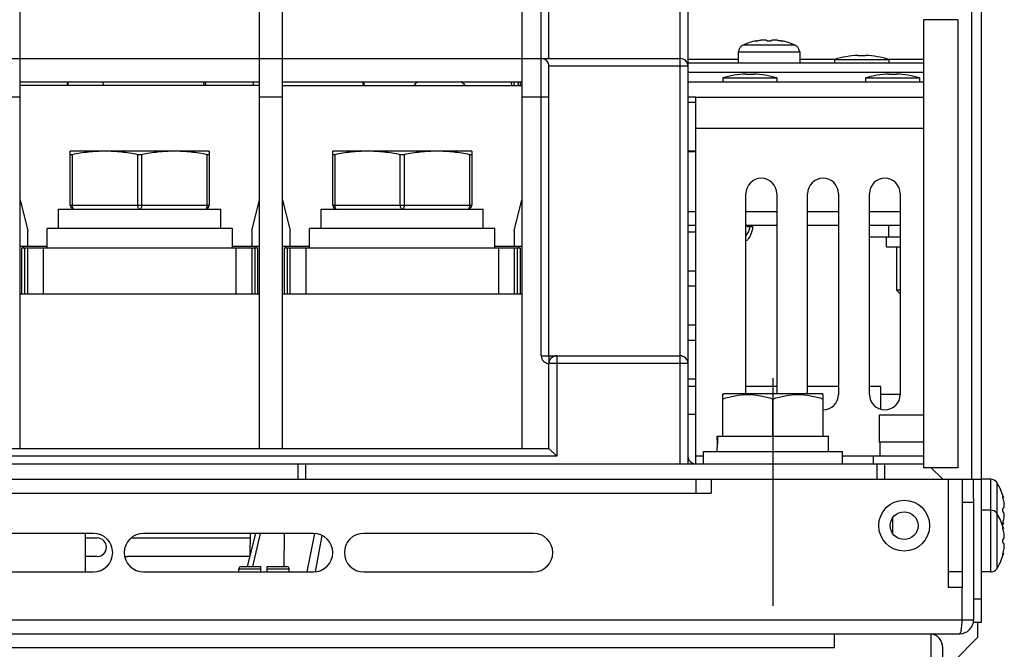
# Model space of a CAD drawing. Header units: millimetres. Extents: x 0 to 1800, y 0 to 1500.
# Tile 6 of 24: x 686 to 814, y 147 to 228. Entities that reach past the tile are written whole.
import ezdxf

# ---------------------------------------------------------------- set-up
doc = ezdxf.new("R2010")
doc.units = ezdxf.units.MM
doc.header["$LTSCALE"] = 99
doc.linetypes.add('CENTER', pattern=[0.6, 0.375, -0.075, 0.075, -0.075])
doc.layers.get('0').update_dxf_attribs({"linetype": 'CONTINUOUS'})
doc.layers.add('002_AXIS', color=7, linetype='CONTINUOUS')
doc.layers.add('00_COMPONENTS', color=7, linetype='CONTINUOUS')

msp = doc.modelspace()

# ---------------------------------------------------------------- linework, layer by layer
at = {"color": 9, "linetype": 'CONTINUOUS'}
for p, q in [((786.6, 224.77), (779.85, 224.77)), ((787.23, 223.87), (779.23, 223.87))]:
    msp.add_line(p, q, dxfattribs=at)
at = {"color": 7, "linetype": 'CONTINUOUS'}
for p, q in [((781.59, 225.35), (781.59, 225.3)), ((784.87, 225.35), (784.87, 225.3)), ((779.28, 223.94), (779.23, 223.94)), ((779.23, 223.94), (779.23, 223.87)), ((787.22, 223.94), (787.18, 223.94)), ((787.22, 223.94), (787.23, 223.87)), ((692.43, 220.04), (692.43, 219.54)), ((716.46, 219.54), (716.46, 220.04)), ((730.69, 219.54), (730.64, 220.04)), ((750.69, 220.04), (750.75, 219.54)), ((751.06, 219.54), (751.06, 220.04)), ((773.73, 217.34), (772.73, 217.34)), ((773.73, 211.04), (772.73, 211.04)), ((810.23, 150.04), (810.23, 148.04)), ((810.23, 148.04), (807.23, 145.04))]:
    msp.add_line(p, q, dxfattribs=at)
at = {"color": 3, "linetype": 'CONTINUOUS'}
for p, q in [((773.73, 200.54), (772.73, 200.54)), ((772.73, 195.54), (773.73, 195.54)), ((773.73, 193.54), (772.73, 193.54)), ((772.73, 188.54), (773.73, 188.54)), ((773.73, 186.54), (772.73, 186.54)), ((772.73, 181.54), (773.73, 181.54))]:
    msp.add_line(p, q, dxfattribs=at)
at = {"color": 7, "linetype": 'CONTINUOUS'}
for centre, radius, start, end in [((783.23, 217.54), 7.98, 101.8493, 115.0336), ((783.23, 217.54), 7.98, 64.9664, 78.1507), ((680.01, 220.67), 12.41, 354.7555, 357.094)]:
    msp.add_arc(centre, radius, start, end, dxfattribs=at)
for points in [[(779.56, 224.57), (779.48, 224.49), (779.41, 224.39), (779.36, 224.28)], [(779.85, 224.77), (779.74, 224.72), (779.64, 224.65), (779.56, 224.57)], [(786.89, 224.57), (786.81, 224.65), (786.71, 224.72), (786.6, 224.77)], [(787.09, 224.28), (787.04, 224.39), (786.97, 224.49), (786.89, 224.57)], [(779.36, 224.28), (779.31, 224.18), (779.28, 224.06), (779.28, 223.94)], [(787.18, 223.94), (787.17, 224.06), (787.14, 224.18), (787.09, 224.28)]]:
    msp.add_open_spline(points, degree=3, dxfattribs=at)
for points, knots in [([(781.45, 225.3), (781.45, 225.3), (781.46, 225.31), (781.47, 225.31), (781.5, 225.32), (781.54, 225.34), (781.57, 225.35), (781.59, 225.35)], [0, 0, 0, 0, 0.034652, 0.094067, 0.296643, 0.604502, 1, 1, 1, 1]), ([(781.58, 225.3), (781.56, 225.29), (781.53, 225.29), (781.49, 225.29), (781.47, 225.29), (781.45, 225.3), (781.45, 225.3)], [0, 0, 0, 0, 0.411913, 0.723694, 0.918884, 1, 1, 1, 1]), ([(781.9, 225.36), (781.85, 225.34), (781.74, 225.32), (781.64, 225.3), (781.58, 225.3)], [0, 0, 0, 0, 0.506422, 1, 1, 1, 1]), ([(782.93, 225.36), (782.93, 225.36), (782.92, 225.38), (782.9, 225.39), (782.87, 225.41), (782.83, 225.42), (782.78, 225.43), (782.7, 225.44), (782.58, 225.44), (782.42, 225.44), (782.24, 225.42), (782.07, 225.39), (781.96, 225.37), (781.9, 225.36)], [0, 0, 0, 0, 0.018225, 0.040825, 0.070991, 0.109865, 0.157589, 0.213794, 0.348489, 0.505507, 0.674018, 0.842479, 1, 1, 1, 1]), ([(783.53, 225.36), (783.53, 225.34), (783.51, 225.33), (783.48, 225.32), (783.42, 225.3), (783.34, 225.29), (783.23, 225.29), (783.12, 225.29), (783.03, 225.3), (782.98, 225.32), (782.95, 225.33), (782.93, 225.34), (782.93, 225.36)], [0, 0, 0, 0, 0.052864, 0.099635, 0.160262, 0.316183, 0.5, 0.683817, 0.839738, 0.900365, 0.947136, 1, 1, 1, 1]), ([(784.55, 225.36), (784.5, 225.37), (784.38, 225.39), (784.21, 225.42), (784.04, 225.44), (783.88, 225.44), (783.75, 225.44), (783.67, 225.43), (783.62, 225.42), (783.58, 225.41), (783.55, 225.39), (783.53, 225.38), (783.53, 225.36), (783.53, 225.36)], [0, 0, 0, 0, 0.157515, 0.325972, 0.494482, 0.651505, 0.786205, 0.84241, 0.890134, 0.929008, 0.959174, 0.981775, 1, 1, 1, 1]), ([(784.87, 225.3), (784.82, 225.3), (784.71, 225.32), (784.6, 225.34), (784.55, 225.36)], [0, 0, 0, 0, 0.493579, 1, 1, 1, 1]), ([(784.87, 225.35), (784.88, 225.35), (784.92, 225.34), (784.96, 225.32), (784.98, 225.31), (785, 225.31), (785, 225.3), (785, 225.3)], [0, 0, 0, 0, 0.395498, 0.703357, 0.905934, 0.965348, 1, 1, 1, 1]), ([(785, 225.3), (785, 225.3), (784.98, 225.29), (784.96, 225.29), (784.92, 225.29), (784.89, 225.29), (784.87, 225.3)], [0, 0, 0, 0, 0.081116, 0.276306, 0.588087, 1, 1, 1, 1])]:
    msp.add_open_spline(points, degree=3, knots=knots, dxfattribs=at)
at = {"layer": '002_AXIS', "color": 7, "linetype": 'CONTINUOUS'}
for p, q in [((779.23, 223.87), (779.23, 222.44)), ((787.23, 223.87), (787.23, 222.44))]:
    msp.add_line(p, q, dxfattribs=at)
at = {"layer": '002_AXIS', "color": 7, "linetype": 'CENTER'}
msp.add_line((783.73, 181.64), (783.73, 152.14), dxfattribs=at)
at = {"layer": '00_COMPONENTS', "color": 9, "linetype": 'CONTINUOUS'}
for p, q in [((809.43, 276.54), (809.43, 168.54)), ((753.73, 184.54), (753.73, 272.04)), ((771.73, 170.54), (771.73, 234.04)), ((772.73, 222.04), (754.73, 222.04)), ((779.23, 222.94), (772.73, 222.94)), ((791.73, 222.94), (787.23, 222.94)), ((803.23, 222.94), (798.73, 222.94)), ((686.23, 218.04), (683.23, 218.04)), ((720.23, 218.04), (717.23, 218.04)), ((754.73, 218.04), (751.23, 218.04)), ((773.73, 214.04), (803.23, 214.04)), ((692.98, 210.59), (692.98, 204.04)), ((701.48, 204.04), (701.48, 210.59)), ((701.98, 210.59), (701.98, 204.04)), ((710.48, 204.04), (710.48, 210.59)), ((726.98, 210.59), (726.98, 204.04)), ((735.48, 204.04), (735.48, 210.59)), ((735.98, 210.59), (735.98, 204.04)), ((744.48, 204.04), (744.48, 210.59)), ((692.73, 204.04), (710.73, 204.04)), ((726.73, 204.04), (744.73, 204.04)), ((772.73, 203.24), (773.73, 203.24)), ((780.23, 203.24), (784.23, 203.24)), ((788.23, 203.24), (792.23, 203.24)), ((796.23, 203.24), (800.23, 203.24)), ((686.83, 198.54), (686.83, 192.54)), ((689.23, 198.54), (689.23, 192.54)), ((714.23, 192.54), (714.23, 198.54)), ((716.63, 198.54), (716.63, 192.54)), ((720.83, 198.54), (720.83, 192.54)), ((723.23, 198.54), (723.23, 192.54)), ((748.23, 192.54), (748.23, 198.54)), ((750.63, 198.54), (750.63, 192.54)), ((753.73, 184.54), (754.73, 184.54)), ((754.73, 184.54), (754.73, 183.54)), ((755.73, 184.54), (755.73, 171.54)), ((772.73, 183.54), (754.73, 183.54)), ((755.73, 171.54), (545.73, 171.54)), ((774.73, 171.54), (773.73, 171.54)), ((796.73, 171.54), (792.73, 171.54)), ((806.43, 168.54), (806.43, 156.54)), ((811.94, 156.54), (811.94, 168.54)), ((812.77, 157.05), (812.77, 168.04)), ((527.73, 166.74), (773.73, 166.74)), ((714.58, 156.95), (717.43, 156.95)), ((718.23, 156.95), (721.08, 156.95)), ((491.73, 150.34), (809.73, 150.34)), ((509.73, 146.74), (791.73, 146.74))]:
    msp.add_line(p, q, dxfattribs=at)
at = {"layer": '00_COMPONENTS', "color": 3, "linetype": 'CONTINUOUS'}
for p, q in [((810.73, 150.04), (810.73, 276.24)), ((803.23, 221.24), (772.73, 221.24)), ((710.22, 220.02), (710.25, 219.54)), ((750.25, 219.54), (750.19, 220.04)), ((772.73, 220.04), (803.23, 220.04)), ((773.73, 218.04), (803.23, 218.04)), ((773.73, 170.54), (773.73, 218.04)), ((773.73, 210.94), (772.73, 210.94)), ((780.23, 179.64), (780.23, 205.54)), ((784.23, 205.54), (784.23, 179.64)), ((788.23, 179.64), (788.23, 205.54)), ((792.23, 205.54), (792.23, 179.54)), ((796.23, 179.54), (796.23, 205.54)), ((800.23, 205.54), (800.23, 179.54)), ((772.73, 201.44), (773.73, 201.44)), ((780.23, 201.44), (784.23, 201.44)), ((788.23, 201.44), (792.23, 201.44)), ((796.23, 201.44), (800.23, 201.44)), ((723.23, 170.54), (803.23, 170.54)), ((804.23, 170.04), (805.73, 168.54)), ((579.03, 168.54), (722.43, 168.54)), ((773.73, 168.54), (773.73, 166.74)), ((775.73, 168.54), (810.73, 168.54)), ((775.73, 168.54), (775.73, 166.74)), ((808.23, 168.54), (808.23, 165.54)), ((773.73, 166.74), (775.73, 166.74)), ((809.73, 166.04), (809.73, 150.34)), ((695.73, 161.54), (673.73, 161.54)), ((724.23, 161.54), (702.23, 161.54)), ((752.73, 161.54), (730.73, 161.54)), ((673.73, 156.54), (695.73, 156.54)), ((702.23, 156.54), (724.23, 156.54)), ((730.73, 156.54), (752.73, 156.54)), ((808.23, 156.54), (806.43, 156.54)), ((806.43, 156.54), (806.43, 154.54)), ((808.23, 154.54), (806.43, 154.54)), ((808.23, 150.34), (808.23, 154.54)), ((493.53, 148.54), (807.93, 148.54)), ((805.73, 47.34), (805.73, 146.74))]:
    msp.add_line(p, q, dxfattribs=at)
at = {"layer": '00_COMPONENTS', "color": 7, "linetype": 'CONTINUOUS'}
for p, q in [((754.73, 223.04), (754.73, 274.04)), ((686.23, 172.54), (686.23, 272.04)), ((717.23, 172.54), (717.23, 272.04)), ((720.23, 172.54), (720.23, 272.04)), ((751.23, 272.04), (751.23, 172.54)), ((772.73, 233.04), (772.73, 170.54)), ((807.66, 228.04), (803.23, 228.04)), ((803.23, 228.04), (803.23, 170.04)), ((807.66, 228.04), (807.66, 170.04)), ((794.73, 223.44), (795.73, 223.44)), ((529.73, 223.04), (771.73, 223.04)), ((754.73, 184.54), (754.73, 222.04)), ((803.23, 222.44), (772.73, 222.44)), ((791.73, 222.94), (798.73, 222.94)), ((791.73, 222.94), (791.73, 222.44)), ((798.73, 222.94), (798.73, 222.44)), ((780.23, 221.04), (781.23, 221.04)), ((798.73, 221.04), (799.73, 221.04)), ((686.23, 220.04), (717.23, 220.04)), ((717.23, 219.54), (686.23, 219.54)), ((697.02, 219.54), (696.99, 220.04)), ((710, 220.04), (710.04, 219.54)), ((720.23, 220.04), (751.23, 220.04)), ((720.23, 219.54), (751.23, 219.54)), ((730.83, 219.54), (730.77, 220.04)), ((749.93, 219.54), (749.88, 220.04)), ((777.23, 220.54), (784.23, 220.54)), ((777.23, 220.54), (777.23, 220.04)), ((784.23, 220.54), (784.23, 220.04)), ((795.73, 220.54), (802.73, 220.54)), ((795.73, 220.54), (795.73, 220.04)), ((802.73, 220.54), (802.73, 220.04)), ((773.73, 218.04), (772.73, 218.04)), ((692.73, 204.04), (692.73, 211.04)), ((710.73, 211.04), (692.73, 211.04)), ((710.73, 211.04), (710.73, 204.04)), ((744.73, 211.04), (726.73, 211.04)), ((726.73, 204.04), (726.73, 211.04)), ((744.73, 211.04), (744.73, 204.04)), ((686.23, 204.74), (687.23, 200.74)), ((716.23, 200.74), (717.23, 204.74)), ((720.23, 204.74), (721.23, 200.74)), ((750.23, 200.74), (751.23, 204.74)), ((691.23, 201.04), (691.23, 203.54)), ((691.23, 203.54), (712.23, 203.54)), ((712.23, 201.04), (712.23, 203.54)), ((725.23, 203.54), (746.23, 203.54)), ((725.23, 201.04), (725.23, 203.54)), ((746.23, 201.04), (746.23, 203.54)), ((687.23, 198.74), (687.23, 200.74)), ((689.73, 198.54), (689.73, 201.04)), ((713.73, 201.04), (689.73, 201.04)), ((713.73, 198.54), (713.73, 201.04)), ((716.23, 200.74), (716.23, 198.74)), ((721.23, 198.74), (721.23, 200.74)), ((747.73, 201.04), (723.73, 201.04)), ((723.73, 198.54), (723.73, 201.04)), ((747.73, 198.54), (747.73, 201.04)), ((750.23, 200.74), (750.23, 198.74)), ((780.38, 201.44), (780.38, 201.24)), ((781.13, 201.24), (780.38, 201.24)), ((780.88, 201.44), (780.88, 201.24)), ((798.73, 199.94), (798.73, 201.44)), ((796.23, 199.94), (800.23, 199.94)), ((798.43, 198.64), (798.43, 199.94)), ((686.23, 198.74), (689.73, 198.74)), ((686.48, 192.54), (686.48, 198.54)), ((686.48, 198.54), (716.98, 198.54)), ((686.68, 198.54), (686.68, 198.74)), ((687.23, 192.54), (687.23, 198.54)), ((713.73, 198.74), (717.23, 198.74)), ((716.23, 198.54), (716.23, 192.54)), ((716.78, 198.74), (716.78, 198.54)), ((716.98, 198.54), (716.98, 192.54)), ((720.23, 198.74), (723.73, 198.74)), ((720.48, 198.54), (750.98, 198.54)), ((720.48, 192.54), (720.48, 198.54)), ((720.68, 198.54), (720.68, 198.74)), ((721.23, 192.54), (721.23, 198.54)), ((747.73, 198.74), (751.23, 198.74)), ((750.23, 198.54), (750.23, 192.54)), ((750.78, 198.74), (750.78, 198.54)), ((750.98, 198.54), (750.98, 192.54)), ((798.43, 198.64), (800.23, 198.64)), ((799.73, 198.64), (799.73, 193.02)), ((800.23, 193.02), (799.73, 193.02)), ((799.73, 193.02), (800.11, 192.64)), ((800.23, 192.64), (800.11, 192.64)), ((717.23, 192.54), (686.23, 192.54)), ((751.23, 192.54), (720.23, 192.54)), ((754.73, 184.54), (771.73, 184.54)), ((754.73, 172.54), (754.73, 183.54)), ((773.73, 180.55), (772.73, 180.55)), ((784.23, 180.55), (780.23, 180.55)), ((792.23, 180.55), (788.23, 180.55)), ((797.73, 180.55), (796.23, 180.55)), ((797.73, 177.66), (797.73, 180.55)), ((777.21, 179.52), (777.43, 179.64)), ((777.23, 174.14), (777.23, 179.53)), ((777.43, 179.64), (790.03, 179.64)), ((783.73, 174.14), (783.73, 178.95)), ((790.24, 179.52), (790.03, 179.64)), ((790.23, 174.14), (790.23, 179.53)), ((800.23, 179.54), (797.73, 179.54)), ((773.73, 176.94), (772.73, 176.94)), ((803.23, 176.84), (797.48, 176.84)), ((797.48, 176.84), (797.48, 173.34)), ((776.53, 174.14), (790.93, 174.14)), ((776.53, 173.64), (776.53, 174.14)), ((776.55, 173.64), (776.55, 173.65)), ((776.58, 174.14), (776.58, 174.14)), ((790.93, 172.14), (790.93, 174.14)), ((546.73, 172.54), (754.73, 172.54)), ((755.73, 171.54), (754.73, 172.54)), ((774.73, 172.14), (792.73, 172.14)), ((774.73, 170.54), (774.73, 172.14)), ((776.53, 172.14), (776.53, 172.64)), ((792.73, 170.54), (792.73, 172.14)), ((803.23, 173.34), (797.48, 173.34)), ((797.58, 173.34), (797.58, 171.54)), ((803.23, 171.54), (796.73, 171.54)), ((796.73, 171.54), (796.73, 170.54)), ((578.23, 170.54), (723.23, 170.54)), ((722.23, 168.54), (722.23, 170.54)), ((723.23, 168.54), (723.23, 170.54)), ((797.23, 168.54), (797.23, 170.54)), ((798.23, 168.54), (798.23, 170.54)), ((807.66, 170.04), (803.23, 170.04)), ((722.43, 168.54), (775.73, 168.54)), ((809.73, 166.04), (809.73, 168.54)), ((811.94, 168.54), (810.73, 168.54)), ((812.73, 168.11), (812.73, 168.16)), ((812.77, 168.04), (812.73, 168.11)), ((813.59, 166.18), (813.52, 166.18)), ((809.73, 165.54), (808.23, 165.54)), ((808.23, 165.54), (808.23, 154.54)), ((811.94, 164.54), (810.73, 164.54)), ((799.23, 163.53), (799.23, 161.55)), ((812.73, 164.11), (812.73, 164.16)), ((812.77, 164.04), (812.73, 164.11)), ((813.59, 162.91), (813.52, 162.91)), ((813.59, 162.18), (813.52, 162.18)), ((694.73, 156.54), (694.73, 161.54)), ((694.73, 160.94), (696.23, 160.94)), ((700.63, 160.94), (716.02, 160.94)), ((716.72, 161.54), (715.66, 157.24)), ((716.02, 161.54), (716, 158.62)), ((717.35, 161.54), (716.33, 157.24)), ((720.43, 161.54), (720.41, 157.24)), ((724.37, 161.52), (723.38, 156.54)), ((725.33, 161.27), (724.46, 156.57)), ((696.23, 158.54), (694.73, 158.54)), ((715.98, 158.54), (700.13, 158.54)), ((813.59, 158.91), (813.52, 158.91)), ((714.57, 156.54), (714.58, 156.95)), ((714.88, 157.24), (717.43, 157.24)), ((717.43, 156.54), (717.43, 157.24)), ((718.23, 157.24), (720.78, 157.24)), ((718.23, 156.54), (718.23, 157.24)), ((721.09, 156.54), (721.08, 156.95)), ((812.73, 156.98), (812.77, 157.05)), ((812.73, 156.93), (812.73, 156.98)), ((811.94, 156.54), (810.73, 156.54)), ((809.73, 153.04), (810.73, 153.04)), ((809.73, 150.04), (810.73, 150.04)), ((791.73, 146.74), (791.73, 148.54)), ((804.23, 47.34), (804.23, 148.54))]:
    msp.add_line(p, q, dxfattribs=at)
at = {"layer": '00_COMPONENTS', "color": 9, "linetype": 'CONTINUOUS'}
msp.add_circle((800.73, 162.54), 3.3, dxfattribs=at)
at = {"layer": '00_COMPONENTS', "color": 3, "linetype": 'CONTINUOUS'}
msp.add_circle((800.73, 162.54), 1.8, dxfattribs=at)
at = {"layer": '00_COMPONENTS', "color": 7, "linetype": 'CONTINUOUS'}
for centre, radius, start, end in [((795.23, 211.19), 12.26, 92.3373, 106.5873), ((795.23, 211.19), 12.26, 73.4127, 87.6627), ((753.73, 222.04), 1, 0, 90), ((771.73, 222.04), 1, 0, 90), ((780.73, 208.79), 12.26, 92.3373, 106.5873), ((780.73, 208.79), 12.26, 73.4127, 87.6627), ((799.23, 208.79), 12.26, 92.3373, 106.5873), ((799.23, 208.79), 12.26, 73.4127, 87.6627), ((693.23, 204.04), 0.5, 180, 270), ((710.23, 204.04), 0.5, 270, 360), ((727.23, 204.04), 0.5, 180, 270), ((744.23, 204.04), 0.5, 270, 360), ((755.73, 183.54), 1, 90, 180), ((771.73, 183.54), 1, 0, 90), ((798.12, 173.64), 21.59, 178.6713, 179.9983), ((798.09, 173.64), 21.57, 180.0009, 181.3295), ((798.08, 172.65), 21.55, 177.3444, 178.6725), ((797.9, 172.65), 21.38, 176.0066, 177.3376), ((798.09, 172.64), 21.57, 178.6705, 179.9991), ((811.94, 167.54), 1, 37.7932, 90), ((807.33, 164.54), 6.47, 14.6606, 32.6763), ((811.94, 163.54), 1, 37.7932, 90), ((807.33, 160.54), 6.47, 14.6606, 32.6763), ((807.33, 164.54), 6.47, 342.0867, 345.3394), ((696.23, 159.74), 1.2, 270, 90), ((700.13, 159.74), 1.2, 253.43, 270), ((807.33, 160.54), 6.47, 327.3237, 345.3394), ((714.88, 156.94), 0.3, 90, 178.7), ((720.78, 156.94), 0.3, 1.3, 90), ((811.94, 157.54), 1, 270, 322.2068)]:
    msp.add_arc(centre, radius, start, end, dxfattribs=at)
at = {"layer": '00_COMPONENTS', "color": 3, "linetype": 'CONTINUOUS'}
for centre, radius, start, end in [((782.23, 205.54), 2, 0, 180), ((790.23, 205.54), 2, 0, 180), ((798.23, 205.54), 2, 0, 180), ((790.23, 179.54), 2, 270, 360), ((798.23, 179.54), 2, 180, 360), ((773.73, 171.54), 1, 180, 270), ((695.73, 159.04), 2.5, 270, 90), ((702.23, 159.04), 2.5, 90, 270), ((724.23, 159.04), 2.5, 270, 90), ((730.73, 159.04), 2.5, 90, 270), ((752.73, 159.04), 2.5, 270, 90), ((807.93, 150.34), 1.8, 270, 360), ((803.93, 146.74), 1.8, 0, 80.3426)]:
    msp.add_arc(centre, radius, start, end, dxfattribs=at)
at = {"layer": '00_COMPONENTS', "color": 9, "linetype": 'CONTINUOUS'}
msp.add_arc((754.73, 184.54), 1, 179.9988, 270, dxfattribs=at)
at = {"layer": '00_COMPONENTS', "color": 7, "linetype": 'CONTINUOUS'}
for points, knots in [([(737.81, 220.05), (737.75, 220.02), (737.54, 219.87), (737.35, 219.69), (737.22, 219.55)], [0, 0, 0, 0, 0.258386, 1, 1, 1, 1]), ([(743.32, 220.05), (743.38, 220.02), (743.58, 219.87), (743.78, 219.69), (743.9, 219.55)], [0, 0, 0, 0, 0.258386, 1, 1, 1, 1]), ([(692.98, 210.59), (692.94, 210.58), (692.88, 210.57), (692.81, 210.56), (692.77, 210.57), (692.74, 210.57), (692.73, 210.58), (692.73, 210.59)], [0, 0, 0, 0, 0.403294, 0.711759, 0.823812, 0.906715, 1, 1, 1, 1]), ([(697.23, 211.04), (696.51, 211.04), (695.09, 210.96), (693.68, 210.73), (692.98, 210.59)], [0, 0, 0, 0, 0.499307, 1, 1, 1, 1]), ([(701.48, 210.59), (700.78, 210.73), (699.37, 210.96), (697.94, 211.04), (697.23, 211.04)], [0, 0, 0, 0, 0.500693, 1, 1, 1, 1]), ([(701.98, 210.59), (701.9, 210.57), (701.73, 210.56), (701.56, 210.57), (701.48, 210.59)], [0, 0, 0, 0, 0.500001, 1, 1, 1, 1]), ([(706.23, 211.04), (705.51, 211.04), (704.09, 210.96), (702.68, 210.73), (701.98, 210.59)], [0, 0, 0, 0, 0.499307, 1, 1, 1, 1]), ([(710.48, 210.59), (709.78, 210.73), (708.37, 210.96), (706.94, 211.04), (706.23, 211.04)], [0, 0, 0, 0, 0.500693, 1, 1, 1, 1]), ([(710.73, 210.59), (710.73, 210.58), (710.71, 210.57), (710.69, 210.57), (710.64, 210.56), (710.57, 210.57), (710.51, 210.58), (710.48, 210.59)], [0, 0, 0, 0, 0.093288, 0.17619, 0.288244, 0.596711, 1, 1, 1, 1]), ([(726.98, 210.59), (726.94, 210.58), (726.88, 210.57), (726.81, 210.56), (726.77, 210.57), (726.74, 210.57), (726.73, 210.58), (726.73, 210.59)], [0, 0, 0, 0, 0.403294, 0.711759, 0.823812, 0.906715, 1, 1, 1, 1]), ([(731.23, 211.04), (730.51, 211.04), (729.09, 210.96), (727.68, 210.73), (726.98, 210.59)], [0, 0, 0, 0, 0.499307, 1, 1, 1, 1]), ([(735.48, 210.59), (734.78, 210.73), (733.37, 210.96), (731.94, 211.04), (731.23, 211.04)], [0, 0, 0, 0, 0.500693, 1, 1, 1, 1]), ([(735.98, 210.59), (735.9, 210.57), (735.73, 210.56), (735.56, 210.57), (735.48, 210.59)], [0, 0, 0, 0, 0.500001, 1, 1, 1, 1]), ([(740.23, 211.04), (739.51, 211.04), (738.09, 210.96), (736.68, 210.73), (735.98, 210.59)], [0, 0, 0, 0, 0.499307, 1, 1, 1, 1]), ([(744.48, 210.59), (743.78, 210.73), (742.37, 210.96), (740.94, 211.04), (740.23, 211.04)], [0, 0, 0, 0, 0.500693, 1, 1, 1, 1]), ([(744.73, 210.59), (744.73, 210.58), (744.71, 210.57), (744.69, 210.57), (744.64, 210.56), (744.57, 210.57), (744.51, 210.58), (744.48, 210.59)], [0, 0, 0, 0, 0.093288, 0.17619, 0.288244, 0.596711, 1, 1, 1, 1]), ([(780.75, 201.24), (780.7, 201.04), (780.58, 200.64), (780.37, 200.27), (780.23, 200.12)], [0, 0, 0, 0, 0.500816, 1, 1, 1, 1]), ([(781.13, 201.24), (781.09, 201.05), (781.01, 200.69), (780.84, 200.18), (780.6, 199.74), (780.37, 199.5), (780.24, 199.42)], [0, 0, 0, 0, 0.280533, 0.539263, 0.776561, 1, 1, 1, 1]), ([(777.23, 178.95), (777.75, 179.12), (778.82, 179.42), (780.48, 179.58), (782.13, 179.42), (783.2, 179.12), (783.73, 178.95)], [0, 0, 0, 0, 0.250935, 0.5, 0.749066, 1, 1, 1, 1]), ([(783.73, 178.95), (784.25, 179.12), (785.32, 179.42), (786.98, 179.58), (788.63, 179.42), (789.7, 179.12), (790.23, 178.95)], [0, 0, 0, 0, 0.250934, 0.5, 0.749066, 1, 1, 1, 1]), ([(813.52, 166.19), (813.52, 166.21), (813.51, 166.24), (813.51, 166.27), (813.51, 166.3), (813.51, 166.31), (813.52, 166.32), (813.52, 166.32)], [0, 0, 0, 0, 0.408793, 0.717961, 0.8299, 0.912343, 1, 1, 1, 1]), ([(813.52, 166.32), (813.53, 166.32), (813.54, 166.3), (813.55, 166.28), (813.57, 166.23), (813.58, 166.2), (813.59, 166.18)], [0, 0, 0, 0, 0.101618, 0.307155, 0.612285, 1, 1, 1, 1]), ([(813.59, 165.87), (813.58, 165.92), (813.55, 166.03), (813.53, 166.14), (813.52, 166.19)], [0, 0, 0, 0, 0.506375, 1, 1, 1, 1]), ([(813.59, 164.84), (813.6, 164.84), (813.62, 164.85), (813.64, 164.87), (813.66, 164.9), (813.68, 164.96), (813.7, 165.05), (813.7, 165.25), (813.68, 165.53), (813.63, 165.76), (813.59, 165.87)], [0, 0, 0, 0, 0.021907, 0.046865, 0.078145, 0.117324, 0.220545, 0.354072, 0.676727, 1, 1, 1, 1]), ([(813.59, 164.24), (813.58, 164.24), (813.56, 164.26), (813.55, 164.3), (813.53, 164.35), (813.52, 164.43), (813.51, 164.54), (813.52, 164.66), (813.53, 164.74), (813.55, 164.79), (813.56, 164.82), (813.58, 164.84), (813.59, 164.84)], [0, 0, 0, 0, 0.058632, 0.105837, 0.165929, 0.319288, 0.5, 0.680713, 0.834071, 0.894164, 0.941368, 1, 1, 1, 1]), ([(813.52, 162.9), (813.53, 162.95), (813.55, 163.06), (813.58, 163.17), (813.59, 163.22)], [0, 0, 0, 0, 0.493625, 1, 1, 1, 1]), ([(813.59, 163.22), (813.63, 163.33), (813.68, 163.56), (813.7, 163.84), (813.7, 164.04), (813.68, 164.13), (813.66, 164.19), (813.64, 164.22), (813.62, 164.24), (813.6, 164.24), (813.59, 164.24)], [0, 0, 0, 0, 0.323263, 0.645923, 0.779454, 0.882676, 0.921854, 0.953134, 0.978092, 1, 1, 1, 1]), ([(813.52, 162.77), (813.52, 162.77), (813.51, 162.78), (813.51, 162.79), (813.51, 162.81), (813.51, 162.85), (813.52, 162.88), (813.52, 162.9)], [0, 0, 0, 0, 0.087657, 0.170099, 0.282039, 0.591207, 1, 1, 1, 1]), ([(813.52, 162.19), (813.52, 162.21), (813.51, 162.24), (813.51, 162.27), (813.51, 162.3), (813.51, 162.31), (813.52, 162.32), (813.52, 162.32)], [0, 0, 0, 0, 0.408793, 0.717961, 0.8299, 0.912343, 1, 1, 1, 1]), ([(813.59, 162.91), (813.58, 162.89), (813.57, 162.85), (813.55, 162.81), (813.54, 162.79), (813.53, 162.77), (813.52, 162.77)], [0, 0, 0, 0, 0.387715, 0.692844, 0.898382, 1, 1, 1, 1]), ([(813.52, 162.32), (813.53, 162.32), (813.54, 162.3), (813.55, 162.28), (813.57, 162.23), (813.58, 162.2), (813.59, 162.18)], [0, 0, 0, 0, 0.101618, 0.307155, 0.612285, 1, 1, 1, 1]), ([(813.59, 161.87), (813.58, 161.92), (813.55, 162.03), (813.53, 162.14), (813.52, 162.19)], [0, 0, 0, 0, 0.506375, 1, 1, 1, 1]), ([(813.59, 160.24), (813.58, 160.24), (813.56, 160.26), (813.55, 160.3), (813.53, 160.35), (813.52, 160.43), (813.51, 160.54), (813.52, 160.66), (813.53, 160.74), (813.55, 160.79), (813.56, 160.82), (813.58, 160.84), (813.59, 160.84)], [0, 0, 0, 0, 0.058632, 0.105837, 0.165929, 0.319288, 0.5, 0.680713, 0.834071, 0.894164, 0.941368, 1, 1, 1, 1]), ([(813.59, 160.84), (813.6, 160.84), (813.62, 160.85), (813.64, 160.87), (813.66, 160.9), (813.68, 160.96), (813.7, 161.05), (813.7, 161.25), (813.68, 161.53), (813.63, 161.76), (813.59, 161.87)], [0, 0, 0, 0, 0.021907, 0.046865, 0.078145, 0.117324, 0.220545, 0.354072, 0.676727, 1, 1, 1, 1]), ([(813.59, 159.22), (813.63, 159.33), (813.68, 159.56), (813.7, 159.84), (813.7, 160.04), (813.68, 160.13), (813.66, 160.19), (813.64, 160.22), (813.62, 160.24), (813.6, 160.24), (813.59, 160.24)], [0, 0, 0, 0, 0.323263, 0.645923, 0.779454, 0.882676, 0.921854, 0.953134, 0.978092, 1, 1, 1, 1]), ([(813.52, 158.77), (813.52, 158.77), (813.51, 158.78), (813.51, 158.79), (813.51, 158.81), (813.51, 158.85), (813.52, 158.88), (813.52, 158.9)], [0, 0, 0, 0, 0.087657, 0.170099, 0.282039, 0.591207, 1, 1, 1, 1]), ([(813.52, 158.9), (813.53, 158.95), (813.55, 159.06), (813.58, 159.17), (813.59, 159.22)], [0, 0, 0, 0, 0.493625, 1, 1, 1, 1]), ([(813.59, 158.91), (813.58, 158.89), (813.57, 158.85), (813.55, 158.81), (813.54, 158.79), (813.53, 158.77), (813.52, 158.77)], [0, 0, 0, 0, 0.387715, 0.692844, 0.898382, 1, 1, 1, 1])]:
    msp.add_open_spline(points, degree=3, knots=knots, dxfattribs=at)
at = {"layer": '00_COMPONENTS', "color": 9, "linetype": 'CONTINUOUS'}
for points, knots in [([(692.98, 204.04), (692.98, 203.98), (692.99, 203.86), (693.04, 203.7), (693.11, 203.58), (693.19, 203.54), (693.23, 203.54)], [0, 0, 0, 0, 0.319638, 0.603842, 0.828843, 1, 1, 1, 1]), ([(701.73, 203.54), (701.69, 203.54), (701.61, 203.58), (701.54, 203.7), (701.49, 203.86), (701.48, 203.98), (701.48, 204.04)], [0, 0, 0, 0, 0.171158, 0.396161, 0.680367, 1, 1, 1, 1]), ([(701.98, 204.04), (701.98, 203.98), (701.97, 203.86), (701.92, 203.7), (701.84, 203.58), (701.76, 203.54), (701.73, 203.54)], [0, 0, 0, 0, 0.319638, 0.603842, 0.828843, 1, 1, 1, 1]), ([(710.23, 203.54), (710.26, 203.54), (710.34, 203.58), (710.42, 203.7), (710.47, 203.86), (710.48, 203.98), (710.48, 204.04)], [0, 0, 0, 0, 0.171158, 0.396161, 0.680367, 1, 1, 1, 1]), ([(726.98, 204.04), (726.98, 203.98), (726.99, 203.86), (727.04, 203.7), (727.11, 203.58), (727.19, 203.54), (727.23, 203.54)], [0, 0, 0, 0, 0.319638, 0.603842, 0.828843, 1, 1, 1, 1]), ([(735.73, 203.54), (735.69, 203.54), (735.61, 203.58), (735.54, 203.7), (735.49, 203.86), (735.48, 203.98), (735.48, 204.04)], [0, 0, 0, 0, 0.171158, 0.396161, 0.680367, 1, 1, 1, 1]), ([(735.98, 204.04), (735.98, 203.98), (735.97, 203.86), (735.92, 203.7), (735.84, 203.58), (735.76, 203.54), (735.73, 203.54)], [0, 0, 0, 0, 0.319638, 0.603842, 0.828843, 1, 1, 1, 1]), ([(744.23, 203.54), (744.26, 203.54), (744.34, 203.58), (744.42, 203.7), (744.47, 203.86), (744.48, 203.98), (744.48, 204.04)], [0, 0, 0, 0, 0.171158, 0.396161, 0.680367, 1, 1, 1, 1])]:
    msp.add_open_spline(points, degree=3, knots=knots, dxfattribs=at)
at = {"layer": '00_COMPONENTS', "color": 3, "linetype": 'CONTINUOUS'}
msp.add_open_spline([(807.93, 148.54), (807.95, 148.54), (807.99, 148.57), (808.02, 148.62), (808.06, 148.71), (808.1, 148.86), (808.16, 149.19), (808.21, 149.69), (808.23, 150.11), (808.23, 150.34)], degree=3, knots=[0, 0, 0, 0, 0.036187, 0.06352, 0.098376, 0.191037, 0.31291, 0.628207, 1, 1, 1, 1], dxfattribs=at)

doc.saveas('drawing.dxf')
